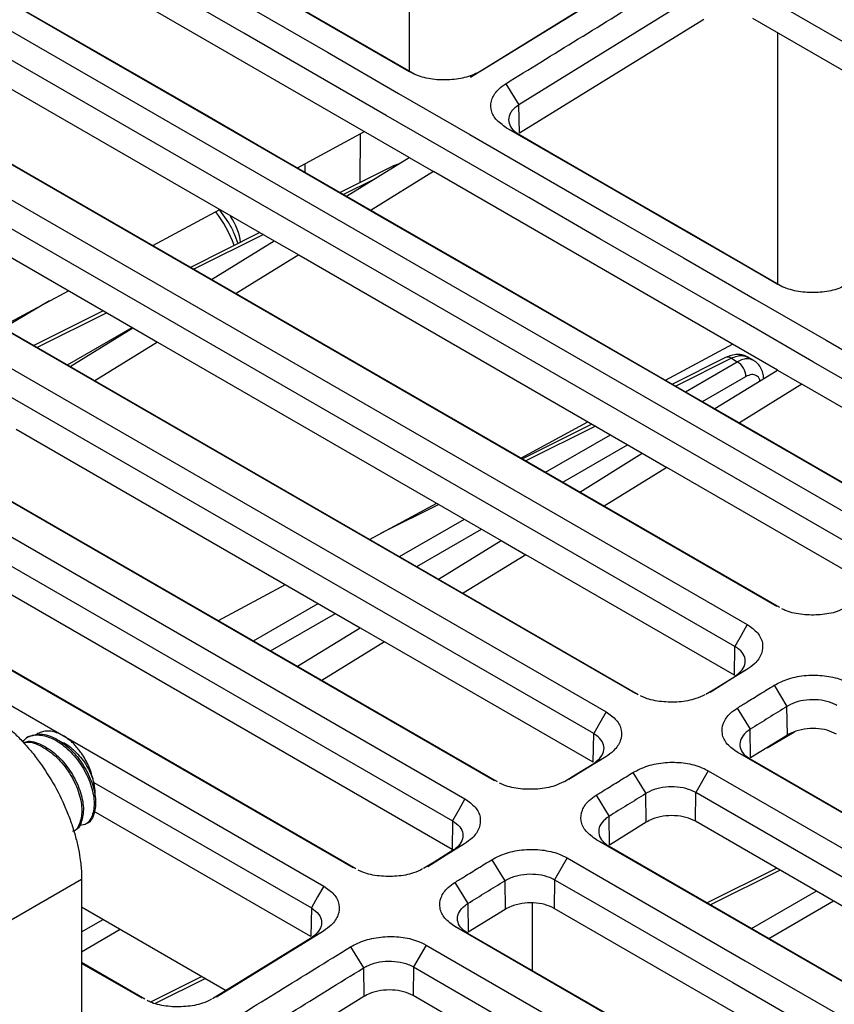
# Model space of a CAD drawing. Header units: millimetres. Extents: x 51 to 353, y -23 to 217.
# Tile 134 of 147: x 328 to 338, y 57 to 68. Entities that reach past the tile are written whole.
import ezdxf

# ---------------------------------------------------------------- set-up
doc = ezdxf.new("R2010")
doc.units = ezdxf.units.MM

msp = doc.modelspace()

# ---------------------------------------------------------------- linework, layer by layer
at = {"color": 7, "linetype": 'Continuous', "lineweight": 25}
for p, q in [((332.939, 70.33), (332.939, 67.44)), ((324.886, 69.902), (338.462, 62.065)), ((338.318, 61.813), (324.742, 69.65)), ((332.937, 67.433), (329.816, 69.235)), ((337.175, 61.27), (323.598, 69.107)), ((329.96, 69.16), (333.005, 67.403)), ((323.742, 69.033), (337.206, 61.26)), ((323.259, 68.898), (336.836, 61.06)), ((335.917, 68.763), (333.785, 67.447)), ((336.692, 60.808), (323.116, 68.646)), ((332.939, 66.444), (328.98, 68.729)), ((333.646, 67.37), (335.778, 68.686)), ((335.548, 60.265), (321.972, 68.103)), ((322.116, 68.028), (335.579, 60.256)), ((336.334, 68.032), (334.212, 66.723)), ((340.011, 66.248), (336.899, 68.044)), ((321.633, 67.894), (335.209, 60.056)), ((337.182, 67.88), (337.182, 64.991)), ((327.424, 67.769), (331.384, 65.483)), ((335.066, 59.804), (321.489, 67.642)), ((333.785, 67.447), (333.646, 67.37)), ((334.053, 67.293), (334.202, 67.049)), ((333.922, 59.261), (320.346, 67.099)), ((334.212, 66.723), (334.202, 67.049)), ((320.489, 67.024), (333.953, 59.252)), ((320.007, 66.89), (333.583, 59.052)), ((325.798, 66.765), (329.757, 64.479)), ((331.652, 66.325), (332.425, 66.741)), ((332.374, 66.714), (332.37, 66.151)), ((334.059, 66.786), (334.202, 66.711)), ((319.863, 66.638), (333.439, 58.8)), ((331.738, 66.371), (331.737, 66.276)), ((332.218, 65.998), (332.939, 66.444)), ((332.939, 66.444), (333.222, 66.28)), ((333.434, 58.47), (319.858, 66.307)), ((332.761, 66.346), (332.146, 66.04)), ((333.222, 66.28), (332.501, 65.835)), ((332.815, 66.366), (332.761, 66.346)), ((337.182, 63.994), (333.222, 66.28)), ((332.296, 58.257), (318.719, 66.095)), ((332.326, 58.248), (318.863, 66.02)), ((329.985, 65.429), (330.758, 65.844)), ((330.863, 65.69), (330.752, 65.848)), ((331.221, 65.577), (330.42, 65.177)), ((330.662, 65.038), (331.384, 65.483)), ((331.384, 65.483), (331.667, 65.32)), ((331.667, 65.32), (330.945, 64.874)), ((331.667, 65.32), (335.626, 63.034)), ((328.242, 64.492), (329.015, 64.907)), ((329.416, 64.676), (328.615, 64.276)), ((329.036, 64.033), (329.757, 64.479)), ((329.757, 64.479), (330.04, 64.315)), ((330.04, 64.315), (329.319, 63.87)), ((330.04, 64.315), (334, 62.03)), ((335.894, 63.876), (336.667, 64.291)), ((336.586, 64.138), (335.972, 63.831)), ((336.652, 64.129), (336.72, 64.09)), ((336.911, 64.104), (336.842, 64.143)), ((336.461, 63.549), (337.182, 63.994)), ((337.182, 63.994), (337.465, 63.831)), ((337.465, 63.831), (336.744, 63.386)), ((341.283, 61.627), (337.465, 63.831)), ((328.414, 63.311), (332.374, 61.025)), ((334.227, 62.98), (335, 63.395)), ((335.046, 63.369), (334.246, 62.969)), ((334.905, 62.588), (335.626, 63.034)), ((335.626, 63.034), (335.909, 62.87)), ((335.909, 62.87), (335.188, 62.425)), ((338.313, 61.483), (335.909, 62.87)), ((332.484, 62.043), (333.257, 62.458)), ((333.279, 61.584), (334, 62.03)), ((334, 62.03), (334.283, 61.866)), ((334.283, 61.866), (333.562, 61.421)), ((336.687, 60.478), (334.283, 61.866)), ((330.742, 61.106), (331.515, 61.521)), ((331.652, 60.58), (332.374, 61.025)), ((332.374, 61.025), (332.657, 60.862)), ((332.657, 60.862), (331.935, 60.417)), ((335.061, 59.474), (332.657, 60.862)), ((336.687, 60.478), (336.692, 60.808)), ((336.831, 60.542), (336.692, 60.464)), ((337.144, 60.361), (337.293, 60.117)), ((336.72, 60.099), (336.869, 59.855)), ((337.298, 59.788), (337.293, 60.117)), ((335.061, 59.474), (335.066, 59.804)), ((336.874, 59.526), (336.869, 59.855)), ((328.55, 59.766), (328.533, 59.756)), ((337.298, 59.788), (336.874, 59.526)), ((340.15, 57.609), (336.725, 59.586)), ((336.725, 59.586), (336.869, 59.512)), ((335.205, 59.537), (335.066, 59.46)), ((336.869, 59.512), (340.182, 57.599)), ((335.518, 59.357), (335.667, 59.113)), ((336.386, 59.377), (336.242, 59.125)), ((336.386, 59.377), (339.853, 57.375)), ((329.307, 59.243), (331.813, 57.796)), ((335.672, 58.783), (335.667, 59.113)), ((336.237, 58.795), (336.242, 59.125)), ((339.71, 57.123), (336.242, 59.125)), ((335.094, 59.095), (335.243, 58.851)), ((331.808, 57.466), (329.31, 58.908)), ((329.203, 58.757), (329.232, 58.774)), ((333.439, 58.8), (333.434, 58.47)), ((335.248, 58.521), (335.243, 58.851)), ((335.672, 58.783), (335.248, 58.521)), ((339.705, 56.793), (336.237, 58.795)), ((338.581, 56.572), (335.099, 58.582)), ((335.099, 58.582), (335.243, 58.507)), ((333.578, 58.533), (333.439, 58.456)), ((335.243, 58.507), (338.612, 56.562)), ((333.892, 58.352), (334.041, 58.109)), ((334.76, 58.373), (334.616, 58.121)), ((337.175, 58.254), (336.374, 57.854)), ((329.166, 58.123), (328.283, 57.613)), ((329.166, 58.123), (329.166, 55.818)), ((333.467, 58.09), (333.616, 57.847)), ((334.041, 58.109), (334.045, 57.779)), ((334.616, 58.121), (334.611, 57.791)), ((329.166, 57.807), (330.832, 56.846)), ((331.813, 57.796), (331.808, 57.466)), ((333.616, 57.847), (333.621, 57.517)), ((334.045, 57.779), (333.621, 57.517)), ((334.357, 57.853), (334.357, 57.076)), ((338.135, 55.756), (334.611, 57.791)), ((331.952, 57.529), (330.722, 56.769)), ((331.952, 57.529), (331.813, 57.452)), ((337.011, 55.535), (333.472, 57.578)), ((333.472, 57.578), (333.616, 57.503)), ((331.813, 57.452), (330.673, 56.748)), ((337.043, 55.525), (333.616, 57.503)), ((332.265, 57.348), (332.414, 57.105)), ((333.134, 57.368), (332.99, 57.116)), ((333.134, 57.368), (336.714, 55.301)), ((329.894, 56.746), (329.166, 57.166)), ((329.863, 56.755), (329.166, 57.157)), ((332.414, 57.105), (332.419, 56.775)), ((332.99, 57.116), (332.985, 56.786)), ((332.99, 57.116), (336.57, 55.049)), ((330.553, 57.007), (329.961, 56.711)), ((332.419, 56.775), (331.189, 56.015)), ((336.565, 54.719), (332.985, 56.786))]:
    msp.add_line(p, q, dxfattribs=at)
at = {"color": 8, "linetype": 'Continuous', "lineweight": 25}
for p, q in [((332.516, 66.182), (332.185, 66.017)), ((331.26, 65.555), (330.459, 65.155)), ((328.798, 64.791), (328.267, 64.477)), ((329.455, 64.653), (328.654, 64.254)), ((329.004, 64.052), (329.75, 64.483)), ((336.652, 64.129), (336.011, 63.809)), ((336.122, 63.744), (336.72, 64.09)), ((336.32, 63.63), (336.819, 63.918)), ((335.085, 63.346), (334.285, 62.947)), ((334.512, 62.815), (335.259, 63.246)), ((334.71, 62.701), (335.457, 63.132)), ((333.28, 62.445), (332.617, 62.114)), ((332.829, 61.844), (333.576, 62.274)), ((333.027, 61.729), (333.774, 62.16)), ((331.146, 60.872), (331.893, 61.303)), ((331.344, 60.758), (332.091, 61.189)), ((337.063, 59.642), (337.38, 59.826)), ((337.214, 58.231), (336.413, 57.832)), ((336.884, 57.559), (337.631, 57.99)), ((337.082, 57.445), (337.829, 57.876)), ((329.166, 57.521), (329.415, 57.664)), ((329.166, 57.292), (329.612, 57.55)), ((330.592, 56.984), (330.015, 56.696))]:
    msp.add_line(p, q, dxfattribs=at)
at = {"color": 7, "linetype": 'Continuous', "lineweight": 25, "flags": 128}
for points in [[(325.022, 71.682), (325.432, 71.445), (327.074, 70.498), (327.894, 70.024), (328.715, 69.55), (329.536, 69.076), (331.177, 68.129), (331.998, 67.655), (332.818, 67.181), (333.639, 66.708), (335.28, 65.76), (336.101, 65.286), (336.922, 64.812), (337.743, 64.339), (339.384, 63.391), (340.205, 62.917), (341.437, 62.206)], [(341.293, 61.954), (340.883, 62.191), (339.242, 63.138), (338.421, 63.612), (337.6, 64.086), (336.78, 64.56), (335.138, 65.507), (334.318, 65.981), (333.497, 66.455), (332.676, 66.928), (331.035, 67.876), (330.214, 68.35), (329.393, 68.823), (328.573, 69.297), (325.29, 71.192), (324.878, 71.43)], [(340.149, 61.411), (339.753, 61.64), (338.167, 62.556), (337.374, 63.013), (336.581, 63.471), (335.788, 63.929), (334.202, 64.845), (333.409, 65.302), (332.615, 65.76), (331.029, 66.676), (330.236, 67.134), (329.443, 67.592), (327.857, 68.507), (327.064, 68.965), (326.271, 69.423), (325.478, 69.881), (323.735, 70.887)], [(323.879, 70.812), (324.275, 70.583), (325.861, 69.668), (326.654, 69.21), (327.447, 68.752), (328.24, 68.294), (329.826, 67.379), (330.619, 66.921), (331.413, 66.463), (332.999, 65.548), (333.792, 65.09), (334.585, 64.632), (336.171, 63.716), (336.964, 63.258), (337.757, 62.801), (338.55, 62.343), (340.217, 61.38)], [(336.334, 68.365), (335.93, 68.116), (335.066, 67.582), (334.202, 67.049)], [(340.021, 66.575), (339.61, 66.812), (338.789, 67.285), (337.969, 67.759), (336.899, 68.377)], [(337.18, 64.984), (336.783, 65.213), (335.99, 65.671), (335.197, 66.129), (334.059, 66.786)], [(334.202, 66.711), (334.599, 66.482), (335.392, 66.024), (336.185, 65.567), (337.247, 64.953)], [(318.38, 65.885), (318.791, 65.648), (320.432, 64.701), (322.074, 63.753), (323.715, 62.805), (325.357, 61.858), (326.998, 60.91), (328.64, 59.963), (331.957, 58.048)], [(336.836, 61.06), (336.764, 60.934), (336.692, 60.808)], [(336.831, 60.542), (336.619, 60.411), (336.407, 60.28)], [(336.358, 60.258), (336.48, 60.333), (336.692, 60.464)], [(335.209, 60.056), (335.138, 59.93), (335.066, 59.804)], [(334.731, 59.254), (334.854, 59.329), (335.066, 59.46)], [(335.205, 59.537), (334.992, 59.406), (334.78, 59.276)], [(333.583, 59.052), (333.511, 58.926), (333.439, 58.8)], [(333.439, 58.456), (333.227, 58.325), (333.105, 58.25)], [(333.578, 58.533), (333.366, 58.402), (333.154, 58.271)], [(334.76, 58.373), (335.17, 58.136), (336.812, 57.188), (338.284, 56.338)], [(334.616, 58.121), (335.026, 57.884), (336.668, 56.936), (338.14, 56.086)], [(331.957, 58.048), (331.885, 57.922), (331.813, 57.796)]]:
    msp.add_lwpolyline(points, dxfattribs=at)
at = {"color": 8, "linetype": 'Continuous', "lineweight": 25, "flags": 128}
msp.add_lwpolyline([(332.761, 66.346), (332.773, 66.351), (332.79, 66.351)], dxfattribs=at)
at = {"color": 8, "linetype": 'Continuous', "lineweight": 25}
for centre, radius, start, end in [((329.649, 64.989), 1.347, 19.0226, 38.0222), ((336.611, 64.075), 0.0679, 52.8409, 111.6102)]:
    msp.add_arc(centre, radius, start, end, dxfattribs=at)
at = {"color": 7, "linetype": 'Continuous', "lineweight": 25}
msp.add_arc((336.616, 63.915), 0.203, 0.8722, 59.1278, dxfattribs=at)
msp.add_ellipse((330.702, 65.597), major_axis=(-0.213, 0.363), ratio=0.572322, start_param=4.039429, end_param=4.841819, dxfattribs=at)
for points, knots in [([(334.053, 67.293), (334.188, 67.376), (334.61, 67.637), (335.321, 68.075), (335.897, 68.431), (336.185, 68.609)], [0, 0, 0, 0, 0.189404, 0.594702, 1, 1, 1, 1]), ([(310.627, 67.455), (310.845, 66.939), (311.283, 65.905), (312.218, 64.408), (313.344, 62.964), (314.674, 61.587), (316.202, 60.288), (317.912, 59.072), (319.79, 57.948), (321.822, 56.928), (323.999, 56.019), (326.304, 55.225), (328.718, 54.549), (330.971, 54.056), (333.019, 53.702), (334.237, 53.55), (334.846, 53.474)], [0, 0, 0, 0, 0.074547, 0.14936, 0.224173, 0.29872, 0.373267, 0.44808, 0.522893, 0.597439, 0.671931, 0.746689, 0.821447, 0.89594, 0.947971, 1, 1, 1, 1]), ([(333.785, 67.447), (333.734, 67.421), (333.631, 67.369), (333.434, 67.333), (333.232, 67.335), (333.059, 67.372), (332.972, 67.416), (332.937, 67.433)], [0, 0, 0, 0, 0.210772, 0.421787, 0.634988, 0.850012, 1, 1, 1, 1]), ([(310.625, 67.292), (310.844, 66.776), (311.282, 65.742), (312.216, 64.244), (313.342, 62.8), (314.673, 61.423), (316.2, 60.124), (317.911, 58.908), (319.789, 57.784), (321.821, 56.764), (323.998, 55.855), (326.304, 55.061), (328.717, 54.385), (330.97, 53.892), (333.018, 53.538), (334.236, 53.386), (334.845, 53.31)], [0, 0, 0, 0, 0.0745465, 0.1493596, 0.2241727, 0.2987192, 0.3732662, 0.4480797, 0.5228922, 0.5974378, 0.6719302, 0.7466881, 0.8214465, 0.8959398, 0.9479703, 1, 1, 1, 1]), ([(334.059, 66.786), (334.015, 66.817), (333.927, 66.879), (333.873, 66.999), (333.885, 67.122), (333.954, 67.223), (334.026, 67.273), (334.053, 67.293)], [0, 0, 0, 0, 0.218642, 0.436987, 0.653346, 0.867659, 1, 1, 1, 1]), ([(334.202, 67.049), (334.171, 67.026), (334.133, 66.997), (334.095, 66.938), (334.077, 66.877), (334.101, 66.798), (334.152, 66.743), (334.192, 66.717), (334.202, 66.711)], [0, 0, 0, 0, 0.232654, 0.285617, 0.500317, 0.715017, 0.929716, 1, 1, 1, 1]), ([(330.968, 65.451), (330.955, 65.49), (330.927, 65.572), (330.885, 65.649), (330.863, 65.69)], [0, 0, 0, 0, 0.479173, 1, 1, 1, 1]), ([(338.028, 64.998), (337.977, 64.972), (337.874, 64.919), (337.676, 64.883), (337.474, 64.886), (337.301, 64.923), (337.215, 64.966), (337.18, 64.984)], [0, 0, 0, 0, 0.210897, 0.422004, 0.635136, 0.850054, 1, 1, 1, 1]), ([(336.847, 64.141), (336.828, 64.15), (336.789, 64.168), (336.722, 64.175), (336.653, 64.166), (336.608, 64.147), (336.586, 64.138)], [0, 0, 0, 0, 0.254803, 0.508294, 0.757697, 1, 1, 1, 1]), ([(337.025, 63.897), (337.024, 63.912), (337.021, 63.952), (336.998, 64.011), (336.96, 64.069), (336.924, 64.094), (336.906, 64.107)], [0, 0, 0, 0, 0.157468, 0.433468, 0.715579, 1, 1, 1, 1]), ([(337.973, 61.257), (337.94, 61.241), (337.854, 61.198), (337.676, 61.168), (337.473, 61.171), (337.319, 61.201), (337.25, 61.235), (337.233, 61.243)], [0, 0, 0, 0, 0.158557, 0.40871, 0.661149, 0.915241, 1, 1, 1, 1]), ([(336.836, 61.06), (336.879, 61.03), (336.965, 60.969), (337.02, 60.849), (337.009, 60.726), (336.94, 60.618), (336.863, 60.564), (336.831, 60.542)], [0, 0, 0, 0, 0.21067, 0.421653, 0.63468, 0.84954, 1, 1, 1, 1]), ([(336.692, 60.464), (336.723, 60.489), (336.784, 60.535), (336.817, 60.62), (336.806, 60.702), (336.757, 60.766), (336.71, 60.797), (336.692, 60.808)], [0, 0, 0, 0, 0.232217, 0.447009, 0.661614, 0.876172, 1, 1, 1, 1]), ([(337.144, 60.361), (337.199, 60.389), (337.308, 60.444), (337.516, 60.482), (337.726, 60.478), (337.897, 60.439), (337.981, 60.397), (338.013, 60.381)], [0, 0, 0, 0, 0.218695, 0.437277, 0.653474, 0.867769, 1, 1, 1, 1]), ([(336.72, 60.099), (336.755, 60.121), (336.844, 60.175), (336.985, 60.263), (337.091, 60.328), (337.144, 60.361)], [0, 0, 0, 0, 0.25, 0.625, 1, 1, 1, 1]), ([(336.347, 60.253), (336.314, 60.237), (336.227, 60.194), (336.05, 60.164), (335.847, 60.167), (335.693, 60.197), (335.624, 60.231), (335.606, 60.239)], [0, 0, 0, 0, 0.158557, 0.40871, 0.661149, 0.915241, 1, 1, 1, 1]), ([(337.869, 60.129), (337.851, 60.138), (337.798, 60.165), (337.691, 60.193), (337.552, 60.199), (337.417, 60.177), (337.334, 60.143), (337.297, 60.12), (337.293, 60.117)], [0, 0, 0, 0, 0.114684, 0.329256, 0.543802, 0.758293, 0.972835, 1, 1, 1, 1]), ([(328.036, 60.081), (328.049, 60.073), (328.077, 60.056), (328.118, 60.03), (328.16, 60.002), (328.201, 59.972), (328.264, 59.923), (328.349, 59.851), (328.454, 59.749), (328.557, 59.636), (328.69, 59.469), (328.841, 59.24), (328.964, 58.995), (329.041, 58.796), (329.088, 58.651), (329.124, 58.508), (329.146, 58.388), (329.159, 58.286), (329.165, 58.203), (329.166, 58.149), (329.166, 58.123)], [0, 0, 0, 0, 0.023349, 0.046653, 0.069944, 0.093253, 0.116611, 0.178362, 0.240149, 0.304458, 0.368805, 0.500006, 0.631206, 0.695511, 0.759863, 0.821607, 0.883401, 0.922279, 0.961097, 1, 1, 1, 1]), ([(335.209, 60.056), (335.253, 60.026), (335.339, 59.964), (335.394, 59.845), (335.383, 59.721), (335.313, 59.614), (335.236, 59.56), (335.205, 59.537)], [0, 0, 0, 0, 0.21067, 0.421653, 0.63468, 0.84954, 1, 1, 1, 1]), ([(336.725, 59.586), (336.681, 59.617), (336.592, 59.68), (336.537, 59.802), (336.55, 59.926), (336.62, 60.028), (336.692, 60.079), (336.72, 60.099)], [0, 0, 0, 0, 0.21851, 0.436711, 0.652961, 0.867244, 1, 1, 1, 1]), ([(328.493, 59.712), (328.505, 59.728), (328.549, 59.784), (328.677, 59.799), (328.85, 59.75), (329.026, 59.619), (329.176, 59.434), (329.279, 59.222), (329.321, 59.015), (329.296, 58.85), (329.226, 58.751), (329.154, 58.746), (329.128, 58.745)], [0, 0, 0, 0, 0.0436, 0.155016, 0.266431, 0.377847, 0.489263, 0.600678, 0.712094, 0.82351, 0.934925, 1, 1, 1, 1]), ([(328.55, 59.766), (328.597, 59.782), (328.69, 59.816), (328.869, 59.758), (329.043, 59.63), (329.194, 59.444), (329.296, 59.232), (329.339, 59.024), (329.311, 58.864), (329.264, 58.775), (329.221, 58.767), (329.221, 58.767)], [0, 0, 0, 0, 0.124974, 0.249974, 0.374974, 0.499974, 0.624974, 0.749974, 0.874974, 0.999974, 1, 1, 1, 1]), ([(329.089, 59.672), (329.075, 59.686), (329.049, 59.713), (329.01, 59.744), (328.975, 59.769), (328.943, 59.788), (328.911, 59.803), (328.868, 59.82), (328.826, 59.831), (328.786, 59.835), (328.756, 59.834), (328.728, 59.831), (328.7, 59.823), (328.675, 59.812), (328.652, 59.799), (328.639, 59.789), (328.634, 59.784)], [0, 0, 0, 0, 0.086174, 0.173742, 0.236535, 0.299784, 0.363467, 0.428202, 0.555201, 0.619445, 0.684675, 0.74969, 0.815148, 0.881984, 0.949284, 1, 1, 1, 1]), ([(335.066, 59.46), (335.097, 59.484), (335.157, 59.531), (335.191, 59.616), (335.179, 59.697), (335.131, 59.762), (335.083, 59.793), (335.066, 59.804)], [0, 0, 0, 0, 0.232217, 0.447009, 0.661614, 0.876172, 1, 1, 1, 1]), ([(336.869, 59.855), (336.853, 59.844), (336.806, 59.811), (336.772, 59.765), (336.749, 59.705), (336.747, 59.643), (336.787, 59.568), (336.843, 59.53), (336.869, 59.512)], [0, 0, 0, 0, 0.1127222, 0.3275417, 0.3805149, 0.5950641, 0.8096158, 1, 1, 1, 1]), ([(337.864, 59.799), (337.829, 59.815), (337.759, 59.848), (337.626, 59.867), (337.49, 59.86), (337.376, 59.83), (337.32, 59.8), (337.298, 59.788)], [0, 0, 0, 0, 0.214532, 0.429062, 0.64365, 0.858362, 1, 1, 1, 1]), ([(328.492, 59.702), (328.512, 59.708), (328.58, 59.729), (328.728, 59.674), (328.902, 59.549), (329.052, 59.362), (329.155, 59.151), (329.198, 58.942), (329.17, 58.782), (329.122, 58.693), (329.08, 58.686), (329.08, 58.686)], [0, 0, 0, 0, 0.058434, 0.19294, 0.327445, 0.461951, 0.596456, 0.730962, 0.865467, 0.999973, 1, 1, 1, 1]), ([(328.496, 59.697), (328.51, 59.701), (328.571, 59.718), (328.71, 59.663), (328.884, 59.539), (329.035, 59.352), (329.137, 59.141), (329.18, 58.932), (329.152, 58.772), (329.105, 58.683), (329.062, 58.676), (329.062, 58.676)], [0, 0, 0, 0, 0.0388, 0.17611, 0.31342, 0.450731, 0.588041, 0.725351, 0.862662, 0.999972, 1, 1, 1, 1]), ([(328.911, 59.714), (328.923, 59.711), (328.983, 59.697), (329.093, 59.606), (329.22, 59.459), (329.27, 59.344), (329.295, 59.286)], [0, 0, 0, 0, 0.077973, 0.385315, 0.692658, 1, 1, 1, 1]), ([(329.295, 59.286), (329.289, 59.31), (329.277, 59.36), (329.247, 59.435), (329.209, 59.509), (329.169, 59.573), (329.128, 59.628), (329.102, 59.657), (329.089, 59.672)], [0, 0, 0, 0, 0.179513, 0.364232, 0.543763, 0.727831, 0.863001, 1, 1, 1, 1]), ([(335.518, 59.357), (335.573, 59.384), (335.682, 59.44), (335.89, 59.478), (336.1, 59.474), (336.271, 59.435), (336.354, 59.393), (336.386, 59.377)], [0, 0, 0, 0, 0.218664, 0.437232, 0.653456, 0.867724, 1, 1, 1, 1]), ([(335.094, 59.095), (335.129, 59.116), (335.218, 59.171), (335.359, 59.258), (335.465, 59.324), (335.518, 59.357)], [0, 0, 0, 0, 0.25, 0.625, 1, 1, 1, 1]), ([(329.319, 59.073), (329.32, 59.081), (329.322, 59.1), (329.322, 59.133), (329.319, 59.169), (329.314, 59.207), (329.306, 59.246), (329.299, 59.272), (329.295, 59.286)], [0, 0, 0, 0, 0.1327243, 0.3020615, 0.4731432, 0.6455289, 0.8220477, 1, 1, 1, 1]), ([(334.721, 59.249), (334.687, 59.232), (334.601, 59.19), (334.423, 59.16), (334.22, 59.162), (334.067, 59.193), (333.997, 59.227), (333.98, 59.235)], [0, 0, 0, 0, 0.158557, 0.40871, 0.661149, 0.915241, 1, 1, 1, 1]), ([(336.242, 59.125), (336.224, 59.134), (336.172, 59.161), (336.064, 59.189), (335.926, 59.195), (335.791, 59.173), (335.708, 59.138), (335.671, 59.116), (335.667, 59.113)], [0, 0, 0, 0, 0.114682, 0.329251, 0.543796, 0.758288, 0.972828, 1, 1, 1, 1]), ([(333.583, 59.052), (333.626, 59.021), (333.713, 58.96), (333.767, 58.841), (333.757, 58.717), (333.687, 58.61), (333.61, 58.556), (333.578, 58.533)], [0, 0, 0, 0, 0.21067, 0.421653, 0.63468, 0.84954, 1, 1, 1, 1]), ([(335.099, 58.582), (335.054, 58.613), (334.966, 58.676), (334.911, 58.798), (334.924, 58.922), (334.993, 59.024), (335.066, 59.075), (335.094, 59.095)], [0, 0, 0, 0, 0.21856, 0.436828, 0.652925, 0.867346, 1, 1, 1, 1]), ([(333.439, 58.8), (333.471, 58.778), (333.531, 58.734), (333.565, 58.652), (333.553, 58.57), (333.505, 58.502), (333.457, 58.468), (333.439, 58.456)], [0, 0, 0, 0, 0.232223, 0.446884, 0.661447, 0.876021, 1, 1, 1, 1]), ([(335.243, 58.851), (335.227, 58.84), (335.18, 58.807), (335.146, 58.761), (335.122, 58.701), (335.121, 58.639), (335.161, 58.564), (335.216, 58.525), (335.243, 58.507)], [0, 0, 0, 0, 0.112723, 0.327538, 0.380511, 0.595066, 0.809625, 1, 1, 1, 1]), ([(336.237, 58.795), (336.203, 58.811), (336.133, 58.844), (335.999, 58.863), (335.864, 58.856), (335.75, 58.826), (335.694, 58.796), (335.672, 58.783)], [0, 0, 0, 0, 0.2145318, 0.4290616, 0.6436499, 0.8583616, 1, 1, 1, 1]), ([(333.892, 58.352), (333.946, 58.38), (334.055, 58.436), (334.263, 58.473), (334.473, 58.47), (334.645, 58.431), (334.728, 58.389), (334.76, 58.373)], [0, 0, 0, 0, 0.218659, 0.437182, 0.653492, 0.867717, 1, 1, 1, 1]), ([(333.467, 58.09), (333.503, 58.112), (333.591, 58.167), (333.733, 58.254), (333.839, 58.32), (333.892, 58.352)], [0, 0, 0, 0, 0.25, 0.625, 1, 1, 1, 1]), ([(333.094, 58.245), (333.061, 58.228), (332.975, 58.186), (332.797, 58.156), (332.594, 58.158), (332.44, 58.189), (332.371, 58.222), (332.353, 58.231)], [0, 0, 0, 0, 0.158557, 0.40871, 0.661149, 0.915241, 1, 1, 1, 1]), ([(333.472, 57.578), (333.428, 57.609), (333.34, 57.672), (333.284, 57.793), (333.297, 57.918), (333.367, 58.02), (333.44, 58.071), (333.467, 58.09)], [0, 0, 0, 0, 0.218592, 0.436884, 0.65297, 0.867375, 1, 1, 1, 1]), ([(333.616, 57.847), (333.687, 57.891), (333.828, 57.978), (333.97, 58.065), (334.041, 58.109)], [0, 0, 0, 0, 0.5, 1, 1, 1, 1]), ([(334.041, 58.109), (334.079, 58.129), (334.154, 58.167), (334.294, 58.19), (334.432, 58.186), (334.543, 58.158), (334.596, 58.131), (334.616, 58.121)], [0, 0, 0, 0, 0.232373, 0.447157, 0.661767, 0.876333, 1, 1, 1, 1]), ([(331.957, 58.048), (332, 58.017), (332.086, 57.956), (332.141, 57.837), (332.13, 57.713), (332.061, 57.606), (331.984, 57.551), (331.952, 57.529)], [0, 0, 0, 0, 0.21071, 0.421695, 0.634708, 0.849634, 1, 1, 1, 1]), ([(331.813, 57.796), (331.844, 57.773), (331.905, 57.73), (331.938, 57.648), (331.926, 57.565), (331.878, 57.498), (331.83, 57.464), (331.813, 57.452)], [0, 0, 0, 0, 0.232223, 0.446886, 0.661447, 0.876018, 1, 1, 1, 1]), ([(333.616, 57.503), (333.585, 57.525), (333.525, 57.568), (333.5, 57.63), (333.495, 57.69), (333.512, 57.752), (333.56, 57.806), (333.6, 57.836), (333.611, 57.843), (333.616, 57.847)], [0, 0, 0, 0, 0.228335, 0.442856, 0.495774, 0.710308, 0.924836, 0.962353, 1, 1, 1, 1]), ([(334.611, 57.791), (334.576, 57.807), (334.506, 57.84), (334.373, 57.859), (334.237, 57.851), (334.124, 57.822), (334.068, 57.791), (334.045, 57.779)], [0, 0, 0, 0, 0.214532, 0.429062, 0.64365, 0.858362, 1, 1, 1, 1]), ([(332.265, 57.348), (332.32, 57.376), (332.429, 57.432), (332.637, 57.469), (332.847, 57.466), (333.018, 57.427), (333.102, 57.385), (333.134, 57.368)], [0, 0, 0, 0, 0.218689, 0.437239, 0.653476, 0.867813, 1, 1, 1, 1]), ([(331.035, 56.588), (331.17, 56.672), (331.442, 56.84), (331.852, 57.093), (332.128, 57.263), (332.265, 57.348)], [0, 0, 0, 0, 0.328135, 0.664068, 1, 1, 1, 1]), ([(332.414, 57.105), (332.453, 57.125), (332.527, 57.163), (332.668, 57.186), (332.806, 57.181), (332.916, 57.154), (332.97, 57.127), (332.99, 57.116)], [0, 0, 0, 0, 0.232372, 0.447153, 0.66177, 0.876327, 1, 1, 1, 1]), ([(331.184, 56.345), (331.318, 56.428), (331.591, 56.596), (332.001, 56.849), (332.276, 57.02), (332.414, 57.105)], [0, 0, 0, 0, 0.328135, 0.664068, 1, 1, 1, 1]), ([(332.985, 56.786), (332.95, 56.803), (332.88, 56.836), (332.747, 56.854), (332.611, 56.847), (332.497, 56.818), (332.441, 56.787), (332.419, 56.775)], [0, 0, 0, 0, 0.2145318, 0.4290616, 0.6436499, 0.8583616, 1, 1, 1, 1]), ([(330.662, 56.743), (330.628, 56.726), (330.542, 56.684), (330.365, 56.654), (330.162, 56.656), (330.008, 56.687), (329.938, 56.72), (329.921, 56.729)], [0, 0, 0, 0, 0.158457, 0.408533, 0.66101, 0.915109, 1, 1, 1, 1])]:
    msp.add_open_spline(points, degree=3, knots=knots, dxfattribs=at)
at = {"color": 8, "linetype": 'Continuous', "lineweight": 25}
for points, knots in [([(336.652, 64.129), (336.675, 64.139), (336.717, 64.157), (336.785, 64.165), (336.823, 64.149), (336.846, 64.14)], [0, 0, 0, 0, 0.311758, 0.586481, 1, 1, 1, 1]), ([(336.906, 64.105), (336.884, 64.114), (336.848, 64.129), (336.782, 64.119), (336.742, 64.1), (336.72, 64.09)], [0, 0, 0, 0, 0.416548, 0.689856, 1, 1, 1, 1]), ([(336.98, 63.87), (336.98, 63.874), (336.976, 63.903), (336.943, 63.933), (336.886, 63.949), (336.841, 63.928), (336.819, 63.918)], [0, 0, 0, 0, 0.050582, 0.37486, 0.699214, 1, 1, 1, 1])]:
    msp.add_open_spline(points, degree=3, knots=knots, dxfattribs=at)
at = {"color": 7, "linetype": 'Continuous', "lineweight": 25}
for points in [[(337.293, 60.117), (337.222, 60.074), (337.081, 59.986), (336.94, 59.899), (336.869, 59.855)], [(335.667, 59.113), (335.596, 59.069), (335.455, 58.982), (335.313, 58.895), (335.243, 58.851)], [(334.801, 53.355), (331.845, 53.693), (326.12, 54.873), (321.225, 56.971), (319.082, 58.208)]]:
    msp.add_open_spline(points, degree=3, dxfattribs=at)

doc.saveas('drawing.dxf')
